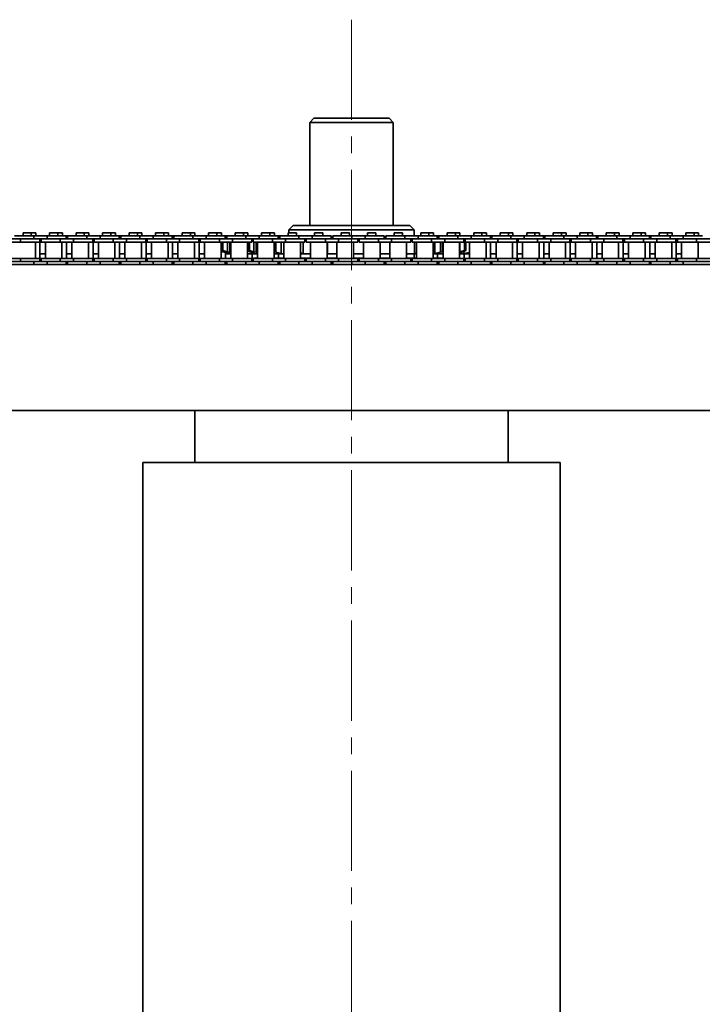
# Model space of a CAD drawing. Header units: millimetres. Extents: x -14862 to 14862, y -10512 to 10512.
# Tile 19 of 199: x -8883 to -8556, y -531 to -59. Entities that reach past the tile are written whole.
import ezdxf

# ---------------------------------------------------------------- set-up
doc = ezdxf.new("R2010")
doc.units = ezdxf.units.MM
doc.header["$LTSCALE"] = 4
doc.linetypes.add('点画线', pattern=[18, 12, -2, 2, -2])
doc.layers.add('中心线层', color=1, linetype='点画线', lineweight=18)
doc.layers.add('几何体', color=7, linetype='Continuous', lineweight=35)

msp = doc.modelspace()

# ---------------------------------------------------------------- linework, layer by layer
at = {"layer": '中心线层'}
msp.add_line((-8723.859, -58.603), (-8723.859, -2808.181), dxfattribs=at)
at = {"layer": '几何体'}
for p, q in [((-8741.859, -105.88), (-8743.859, -107.88)), ((-8743.859, -107.88), (-8743.859, -157.273)), ((-8730.346, -107.88), (-8743.859, -107.88)), ((-8741.859, -105.88), (-8729.698, -105.88)), ((-8703.859, -107.88), (-8730.346, -107.88)), ((-8729.698, -105.88), (-8705.859, -105.88)), ((-8703.859, -107.88), (-8705.859, -105.88)), ((-8703.859, -157.273), (-8703.859, -107.88)), ((-8751.859, -157.273), (-8753.859, -159.273)), ((-8753.859, -159.273), (-8753.859, -160.791)), ((-8693.859, -159.273), (-8753.859, -159.273)), ((-8751.859, -157.273), (-8695.86, -157.273)), ((-8693.859, -159.273), (-8695.86, -157.273)), ((-8693.859, -162.167), (-8693.859, -159.273)), ((-8882.42, -163.667), (-8888.77, -163.667)), ((-8882.42, -165.167), (-8888.77, -165.167)), ((-8876.07, -162.167), (-8885.245, -162.167)), ((-8882.42, -163.667), (-8882.42, -165.167)), ((-8876.07, -163.667), (-8882.42, -163.667)), ((-8876.07, -163.667), (-8882.42, -163.667)), ((-8873.245, -165.167), (-8882.42, -165.167)), ((-8881.225, -160.791), (-8881.225, -162.167)), ((-8879.245, -160.791), (-8881.225, -160.791)), ((-8877.265, -160.791), (-8879.245, -160.791)), ((-8877.265, -162.167), (-8877.265, -160.791)), ((-8875.092, -160.791), (-8877.265, -160.791)), ((-8876.07, -162.167), (-8876.07, -163.667)), ((-8869.72, -162.167), (-8876.07, -162.167)), ((-8869.72, -163.667), (-8876.07, -163.667)), ((-8875.27, -173.017), (-8875.27, -165.167)), ((-8875.092, -162.167), (-8875.092, -160.791)), ((-8873.245, -165.167), (-8873.245, -163.667)), ((-8872.545, -165.167), (-8873.245, -165.167)), ((-8873.098, -173.017), (-8873.098, -165.167)), ((-8872.545, -163.667), (-8872.545, -165.167)), ((-8863.37, -165.167), (-8872.545, -165.167)), ((-8870.52, -165.167), (-8870.52, -173.017)), ((-8869.72, -162.167), (-8869.72, -163.667)), ((-8860.545, -162.167), (-8869.72, -162.167)), ((-8863.37, -163.667), (-8869.72, -163.667)), ((-8863.37, -163.667), (-8869.72, -163.667)), ((-8868.525, -160.791), (-8868.525, -162.167)), ((-8866.545, -160.791), (-8868.525, -160.791)), ((-8864.565, -160.791), (-8866.545, -160.791)), ((-8864.565, -162.167), (-8864.565, -160.791)), ((-8862.393, -160.791), (-8864.565, -160.791)), ((-8863.37, -163.667), (-8863.37, -165.167)), ((-8857.02, -163.667), (-8863.37, -163.667)), ((-8857.02, -165.167), (-8863.37, -165.167)), ((-8862.57, -173.017), (-8862.57, -165.167)), ((-8862.393, -162.167), (-8862.393, -160.791)), ((-8860.545, -163.667), (-8860.545, -162.167)), ((-8859.845, -162.167), (-8860.545, -162.167)), ((-8860.398, -173.017), (-8860.398, -165.167)), ((-8859.845, -162.167), (-8859.845, -163.667)), ((-8850.67, -162.167), (-8859.845, -162.167)), ((-8857.82, -165.167), (-8857.82, -173.017)), ((-8857.02, -163.667), (-8857.02, -165.167)), ((-8850.67, -163.667), (-8857.02, -163.667)), ((-8850.67, -163.667), (-8857.02, -163.667)), ((-8847.845, -165.167), (-8857.02, -165.167)), ((-8855.825, -160.791), (-8855.825, -162.167)), ((-8853.845, -160.791), (-8855.825, -160.791)), ((-8851.865, -160.791), (-8853.845, -160.791)), ((-8851.865, -162.167), (-8851.865, -160.791)), ((-8849.693, -160.791), (-8851.865, -160.791)), ((-8850.67, -162.167), (-8850.67, -163.667)), ((-8844.32, -162.167), (-8850.67, -162.167)), ((-8844.32, -163.667), (-8850.67, -163.667)), ((-8849.87, -173.017), (-8849.87, -165.167)), ((-8849.693, -162.167), (-8849.693, -160.791)), ((-8847.845, -165.167), (-8847.845, -163.667)), ((-8847.145, -165.167), (-8847.845, -165.167)), ((-8847.698, -173.017), (-8847.698, -165.167)), ((-8847.145, -163.667), (-8847.145, -165.167)), ((-8837.97, -165.167), (-8847.145, -165.167)), ((-8845.12, -165.167), (-8845.12, -173.017)), ((-8844.32, -162.167), (-8844.32, -163.667)), ((-8835.145, -162.167), (-8844.32, -162.167)), ((-8837.97, -163.667), (-8844.32, -163.667)), ((-8837.97, -163.667), (-8844.32, -163.667)), ((-8843.125, -160.791), (-8843.125, -162.167)), ((-8841.145, -160.791), (-8843.125, -160.791)), ((-8839.165, -160.791), (-8841.145, -160.791)), ((-8839.165, -162.167), (-8839.165, -160.791)), ((-8836.993, -160.791), (-8839.165, -160.791)), ((-8837.97, -163.667), (-8837.97, -165.167)), ((-8831.62, -163.667), (-8837.97, -163.667)), ((-8831.62, -165.167), (-8837.97, -165.167)), ((-8837.17, -173.017), (-8837.17, -165.167)), ((-8836.993, -162.167), (-8836.993, -160.791)), ((-8835.145, -163.667), (-8835.145, -162.167)), ((-8834.445, -162.167), (-8835.145, -162.167)), ((-8834.998, -173.017), (-8834.998, -165.167)), ((-8834.445, -162.167), (-8834.445, -163.667)), ((-8825.27, -162.167), (-8834.445, -162.167)), ((-8832.42, -165.167), (-8832.42, -173.017)), ((-8831.62, -163.667), (-8831.62, -165.167)), ((-8825.27, -163.667), (-8831.62, -163.667)), ((-8825.27, -163.667), (-8831.62, -163.667)), ((-8822.445, -165.167), (-8831.62, -165.167)), ((-8830.425, -160.791), (-8830.425, -162.167)), ((-8828.445, -160.791), (-8830.425, -160.791)), ((-8826.465, -160.791), (-8828.445, -160.791)), ((-8826.465, -162.167), (-8826.465, -160.791)), ((-8824.293, -160.791), (-8826.465, -160.791)), ((-8825.27, -162.167), (-8825.27, -163.667)), ((-8818.92, -162.167), (-8825.27, -162.167)), ((-8818.92, -163.667), (-8825.27, -163.667)), ((-8824.47, -173.017), (-8824.47, -165.167)), ((-8824.293, -162.167), (-8824.293, -160.791)), ((-8822.445, -165.167), (-8822.445, -163.667)), ((-8821.745, -165.167), (-8822.445, -165.167)), ((-8822.298, -173.017), (-8822.298, -165.167)), ((-8821.745, -163.667), (-8821.745, -165.167)), ((-8812.57, -165.167), (-8821.745, -165.167)), ((-8819.72, -165.167), (-8819.72, -173.017)), ((-8818.92, -162.167), (-8818.92, -163.667)), ((-8809.745, -162.167), (-8818.92, -162.167)), ((-8812.57, -163.667), (-8818.92, -163.667)), ((-8812.57, -163.667), (-8818.92, -163.667)), ((-8817.725, -160.791), (-8817.725, -162.167)), ((-8815.745, -160.791), (-8817.725, -160.791)), ((-8813.765, -160.791), (-8815.745, -160.791)), ((-8813.765, -162.167), (-8813.765, -160.791)), ((-8811.593, -160.791), (-8813.765, -160.791)), ((-8812.57, -163.667), (-8812.57, -165.167)), ((-8806.22, -163.667), (-8812.57, -163.667)), ((-8806.22, -165.167), (-8812.57, -165.167)), ((-8811.77, -173.017), (-8811.77, -165.167)), ((-8811.593, -162.167), (-8811.593, -160.791)), ((-8809.745, -163.667), (-8809.745, -162.167)), ((-8809.045, -162.167), (-8809.745, -162.167)), ((-8809.598, -173.017), (-8809.598, -165.167)), ((-8809.045, -162.167), (-8809.045, -163.667)), ((-8799.87, -162.167), (-8809.045, -162.167)), ((-8807.02, -165.167), (-8807.02, -173.017)), ((-8806.22, -163.667), (-8806.22, -165.167)), ((-8799.87, -163.667), (-8806.22, -163.667)), ((-8799.87, -163.667), (-8806.22, -163.667)), ((-8797.045, -165.167), (-8806.22, -165.167)), ((-8805.025, -160.791), (-8805.025, -162.167)), ((-8803.045, -160.791), (-8805.025, -160.791)), ((-8801.065, -160.791), (-8803.045, -160.791)), ((-8801.065, -162.167), (-8801.065, -160.791)), ((-8798.893, -160.791), (-8801.065, -160.791)), ((-8799.87, -162.167), (-8799.87, -163.667)), ((-8793.52, -162.167), (-8799.87, -162.167)), ((-8793.52, -163.667), (-8799.87, -163.667)), ((-8799.07, -173.017), (-8799.07, -165.167)), ((-8798.893, -162.167), (-8798.893, -160.791)), ((-8797.045, -165.167), (-8797.045, -163.667)), ((-8796.345, -165.167), (-8797.045, -165.167)), ((-8796.898, -173.017), (-8796.898, -165.167)), ((-8796.345, -163.667), (-8796.345, -165.167)), ((-8787.17, -165.167), (-8796.345, -165.167)), ((-8794.32, -165.167), (-8794.32, -173.017)), ((-8793.52, -162.167), (-8793.52, -163.667)), ((-8784.345, -162.167), (-8793.52, -162.167)), ((-8787.17, -163.667), (-8793.52, -163.667)), ((-8787.17, -163.667), (-8793.52, -163.667)), ((-8792.325, -160.791), (-8792.325, -162.167)), ((-8790.345, -160.791), (-8792.325, -160.791)), ((-8788.365, -160.791), (-8790.345, -160.791)), ((-8788.365, -162.167), (-8788.365, -160.791)), ((-8786.193, -160.791), (-8788.365, -160.791)), ((-8787.17, -163.667), (-8787.17, -165.167)), ((-8780.82, -163.667), (-8787.17, -163.667)), ((-8780.82, -165.167), (-8787.17, -165.167)), ((-8786.37, -173.017), (-8786.37, -165.167)), ((-8786.193, -162.167), (-8786.193, -160.791)), ((-8785.77, -165.167), (-8785.77, -165.248)), ((-8785.092, -165.167), (-8785.476, -165.254)), ((-8784.345, -163.667), (-8784.345, -162.167)), ((-8783.645, -162.167), (-8784.345, -162.167)), ((-8783.645, -162.167), (-8783.645, -163.667)), ((-8774.47, -162.167), (-8783.645, -162.167)), ((-8783.225, -165.167), (-8783.225, -169.805)), ((-8782.141, -165.167), (-8782.141, -170.068)), ((-8781.62, -165.167), (-8781.62, -173.017)), ((-8780.82, -163.667), (-8780.82, -165.167)), ((-8774.47, -163.667), (-8780.82, -163.667)), ((-8774.47, -163.667), (-8780.82, -163.667)), ((-8771.645, -165.167), (-8780.82, -165.167)), ((-8779.625, -160.791), (-8779.625, -162.167)), ((-8777.645, -160.791), (-8779.625, -160.791)), ((-8775.665, -160.791), (-8777.645, -160.791)), ((-8775.665, -162.167), (-8775.665, -160.791)), ((-8773.493, -160.791), (-8775.665, -160.791)), ((-8774.47, -162.167), (-8774.47, -163.667)), ((-8768.12, -162.167), (-8774.47, -162.167)), ((-8768.12, -163.667), (-8774.47, -163.667)), ((-8773.67, -173.017), (-8773.67, -165.167)), ((-8773.493, -162.167), (-8773.493, -160.791)), ((-8772.403, -165.167), (-8772.778, -165.254)), ((-8771.645, -165.167), (-8771.645, -163.667)), ((-8771.645, -164.358), (-8770.945, -164.012)), ((-8770.945, -164.828), (-8771.645, -164.991)), ((-8770.945, -163.667), (-8770.945, -165.167)), ((-8761.77, -165.167), (-8770.945, -165.167)), ((-8770.575, -165.167), (-8770.575, -169.805)), ((-8769.607, -165.167), (-8769.607, -170.068)), ((-8768.92, -165.167), (-8768.92, -173.017)), ((-8768.12, -162.167), (-8768.12, -163.667)), ((-8758.945, -162.167), (-8768.12, -162.167)), ((-8761.77, -163.667), (-8768.12, -163.667)), ((-8761.77, -163.667), (-8768.12, -163.667)), ((-8766.925, -160.791), (-8766.925, -162.167)), ((-8764.945, -160.791), (-8766.925, -160.791)), ((-8762.965, -160.791), (-8764.945, -160.791)), ((-8762.965, -162.167), (-8762.965, -160.791)), ((-8760.793, -160.791), (-8762.965, -160.791)), ((-8761.77, -163.667), (-8761.77, -165.167)), ((-8755.42, -163.667), (-8761.77, -163.667)), ((-8755.42, -165.167), (-8761.77, -165.167)), ((-8760.97, -173.017), (-8760.97, -165.167)), ((-8760.793, -162.167), (-8760.793, -160.791)), ((-8760.179, -165.167), (-8760.179, -170.068)), ((-8758.945, -163.667), (-8758.945, -162.167)), ((-8758.245, -162.167), (-8758.945, -162.167)), ((-8758.245, -162.167), (-8758.245, -163.667)), ((-8749.07, -162.167), (-8758.245, -162.167)), ((-8757.635, -165.167), (-8757.635, -170.726)), ((-8756.22, -165.167), (-8756.22, -173.017)), ((-8755.42, -163.667), (-8755.42, -165.167)), ((-8749.07, -163.667), (-8755.42, -163.667)), ((-8749.07, -163.667), (-8755.42, -163.667)), ((-8746.245, -165.167), (-8755.42, -165.167)), ((-8754.225, -160.791), (-8754.225, -162.167)), ((-8752.245, -160.791), (-8754.225, -160.791)), ((-8750.265, -160.791), (-8752.245, -160.791)), ((-8750.265, -162.167), (-8750.265, -160.791)), ((-8749.07, -162.167), (-8749.07, -163.667)), ((-8742.72, -162.167), (-8749.07, -162.167)), ((-8742.72, -163.667), (-8749.07, -163.667)), ((-8748.27, -173.017), (-8748.27, -165.167)), ((-8746.967, -165.167), (-8746.967, -170.726)), ((-8746.245, -165.167), (-8746.245, -163.667)), ((-8745.545, -163.667), (-8745.545, -165.167)), ((-8736.37, -165.167), (-8745.545, -165.167)), ((-8743.52, -165.167), (-8743.52, -173.017)), ((-8742.72, -162.167), (-8742.72, -163.667)), ((-8733.545, -162.167), (-8742.72, -162.167)), ((-8736.37, -163.667), (-8742.72, -163.667)), ((-8736.37, -163.667), (-8742.72, -163.667)), ((-8741.525, -160.791), (-8741.525, -162.167)), ((-8739.545, -160.791), (-8741.525, -160.791)), ((-8737.565, -160.791), (-8739.545, -160.791)), ((-8737.565, -162.167), (-8737.565, -160.791)), ((-8736.37, -163.667), (-8736.37, -165.167)), ((-8730.02, -163.667), (-8736.37, -163.667)), ((-8730.02, -165.167), (-8736.37, -165.167)), ((-8735.57, -173.017), (-8735.57, -165.167)), ((-8735.29, -165.167), (-8735.29, -170.726)), ((-8733.545, -163.667), (-8733.545, -162.167)), ((-8732.845, -162.167), (-8732.845, -163.667)), ((-8723.67, -162.167), (-8732.845, -162.167)), ((-8730.82, -165.167), (-8730.82, -173.017)), ((-8730.02, -163.667), (-8730.02, -165.167)), ((-8723.67, -163.667), (-8730.02, -163.667)), ((-8723.67, -163.667), (-8730.02, -163.667)), ((-8720.845, -165.167), (-8730.02, -165.167)), ((-8728.825, -160.791), (-8728.825, -162.167)), ((-8726.845, -160.791), (-8728.825, -160.791)), ((-8724.865, -160.791), (-8726.845, -160.791)), ((-8724.865, -162.167), (-8724.865, -160.791)), ((-8723.67, -162.167), (-8723.67, -163.667)), ((-8717.32, -162.167), (-8723.67, -162.167)), ((-8717.32, -163.667), (-8723.67, -163.667)), ((-8722.87, -173.017), (-8722.87, -165.167)), ((-8720.845, -165.167), (-8720.845, -163.667)), ((-8720.145, -163.667), (-8720.145, -165.167)), ((-8710.97, -165.167), (-8720.145, -165.167)), ((-8718.12, -165.167), (-8718.12, -173.017)), ((-8717.32, -162.167), (-8717.32, -163.667)), ((-8708.145, -162.167), (-8717.32, -162.167)), ((-8710.97, -163.667), (-8717.32, -163.667)), ((-8710.97, -163.667), (-8717.32, -163.667)), ((-8716.125, -160.791), (-8716.125, -162.167)), ((-8714.145, -160.791), (-8716.125, -160.791)), ((-8712.165, -160.791), (-8714.145, -160.791)), ((-8712.165, -162.167), (-8712.165, -160.791)), ((-8710.97, -163.667), (-8710.97, -165.167)), ((-8704.62, -163.667), (-8710.97, -163.667)), ((-8704.62, -165.167), (-8710.97, -165.167)), ((-8710.17, -173.017), (-8710.17, -165.167)), ((-8708.145, -163.667), (-8708.145, -162.167)), ((-8707.445, -162.167), (-8707.445, -163.667)), ((-8698.27, -162.167), (-8707.445, -162.167)), ((-8705.42, -165.167), (-8705.42, -173.017)), ((-8704.62, -163.667), (-8704.62, -165.167)), ((-8698.27, -163.667), (-8704.62, -163.667)), ((-8698.27, -163.667), (-8704.62, -163.667)), ((-8695.445, -165.167), (-8704.62, -165.167)), ((-8703.425, -160.791), (-8703.425, -162.167)), ((-8701.445, -160.791), (-8703.425, -160.791)), ((-8699.465, -160.791), (-8701.445, -160.791)), ((-8699.465, -162.167), (-8699.465, -160.791)), ((-8698.27, -162.167), (-8698.27, -163.667)), ((-8691.92, -162.167), (-8698.27, -162.167)), ((-8691.92, -163.667), (-8698.27, -163.667)), ((-8697.47, -173.017), (-8697.47, -165.167)), ((-8695.445, -165.167), (-8695.445, -163.667)), ((-8694.745, -163.667), (-8694.745, -165.167)), ((-8685.57, -165.167), (-8694.745, -165.167)), ((-8693.712, -165.167), (-8693.712, -170.726)), ((-8692.72, -165.167), (-8692.72, -173.017)), ((-8691.92, -162.167), (-8691.92, -163.667)), ((-8682.745, -162.167), (-8691.92, -162.167)), ((-8685.57, -163.667), (-8691.92, -163.667)), ((-8685.57, -163.667), (-8691.92, -163.667)), ((-8690.725, -160.791), (-8690.725, -162.167)), ((-8688.745, -160.791), (-8690.725, -160.791)), ((-8686.765, -160.791), (-8688.745, -160.791)), ((-8686.765, -162.167), (-8686.765, -160.791)), ((-8684.593, -160.791), (-8686.765, -160.791)), ((-8685.57, -163.667), (-8685.57, -165.167)), ((-8679.22, -163.667), (-8685.57, -163.667)), ((-8679.22, -165.167), (-8685.57, -165.167)), ((-8684.77, -173.017), (-8684.77, -165.167)), ((-8684.593, -162.167), (-8684.593, -160.791)), ((-8683.948, -165.167), (-8683.948, -170.726)), ((-8682.745, -163.667), (-8682.745, -162.167)), ((-8682.045, -162.167), (-8682.745, -162.167)), ((-8682.045, -162.167), (-8682.045, -163.667)), ((-8672.87, -162.167), (-8682.045, -162.167)), ((-8681.238, -165.167), (-8681.238, -170.068)), ((-8680.309, -165.167), (-8680.309, -169.805)), ((-8680.02, -165.167), (-8680.02, -173.017)), ((-8679.22, -163.667), (-8679.22, -165.167)), ((-8672.87, -163.667), (-8679.22, -163.667)), ((-8672.87, -163.667), (-8679.22, -163.667)), ((-8670.045, -165.167), (-8679.22, -165.167)), ((-8678.025, -160.791), (-8678.025, -162.167)), ((-8676.045, -160.791), (-8678.025, -160.791)), ((-8674.065, -160.791), (-8676.045, -160.791)), ((-8674.065, -162.167), (-8674.065, -160.791)), ((-8671.893, -160.791), (-8674.065, -160.791)), ((-8672.87, -162.167), (-8672.87, -163.667)), ((-8666.52, -162.167), (-8672.87, -162.167)), ((-8666.52, -163.667), (-8672.87, -163.667)), ((-8672.07, -173.017), (-8672.07, -165.167)), ((-8672.034, -165.167), (-8672.034, -169.805)), ((-8671.893, -162.167), (-8671.893, -160.791)), ((-8670.045, -165.167), (-8670.045, -163.667)), ((-8669.345, -163.971), (-8670.006, -163.821)), ((-8670.006, -163.821), (-8670.006, -164.905)), ((-8670.006, -164.905), (-8669.163, -165.254)), ((-8669.345, -163.667), (-8669.345, -165.167)), ((-8660.17, -165.167), (-8669.345, -165.167)), ((-8667.32, -165.167), (-8667.32, -173.017)), ((-8666.52, -162.167), (-8666.52, -163.667)), ((-8657.345, -162.167), (-8666.52, -162.167)), ((-8660.17, -163.667), (-8666.52, -163.667)), ((-8660.17, -163.667), (-8666.52, -163.667)), ((-8665.325, -160.791), (-8665.325, -162.167)), ((-8663.345, -160.791), (-8665.325, -160.791)), ((-8661.365, -160.791), (-8663.345, -160.791)), ((-8661.365, -162.167), (-8661.365, -160.791)), ((-8659.193, -160.791), (-8661.365, -160.791)), ((-8660.17, -163.667), (-8660.17, -165.167)), ((-8653.82, -163.667), (-8660.17, -163.667)), ((-8653.82, -165.167), (-8660.17, -165.167)), ((-8659.37, -173.017), (-8659.37, -165.167)), ((-8659.193, -162.167), (-8659.193, -160.791)), ((-8657.345, -163.667), (-8657.345, -162.167)), ((-8656.645, -162.167), (-8657.345, -162.167)), ((-8657.198, -173.017), (-8657.198, -165.167)), ((-8656.645, -162.167), (-8656.645, -163.667)), ((-8647.47, -162.167), (-8656.645, -162.167)), ((-8654.62, -165.167), (-8654.62, -173.017)), ((-8653.82, -163.667), (-8653.82, -165.167)), ((-8647.47, -163.667), (-8653.82, -163.667)), ((-8647.47, -163.667), (-8653.82, -163.667)), ((-8644.645, -165.167), (-8653.82, -165.167)), ((-8652.625, -160.791), (-8652.625, -162.167)), ((-8650.645, -160.791), (-8652.625, -160.791)), ((-8648.665, -160.791), (-8650.645, -160.791)), ((-8648.665, -162.167), (-8648.665, -160.791)), ((-8646.493, -160.791), (-8648.665, -160.791)), ((-8647.47, -162.167), (-8647.47, -163.667)), ((-8641.12, -162.167), (-8647.47, -162.167)), ((-8641.12, -163.667), (-8647.47, -163.667)), ((-8646.67, -173.017), (-8646.67, -165.167)), ((-8646.493, -162.167), (-8646.493, -160.791)), ((-8644.645, -165.167), (-8644.645, -163.667)), ((-8643.945, -165.167), (-8644.645, -165.167)), ((-8644.498, -173.017), (-8644.498, -165.167)), ((-8643.945, -163.667), (-8643.945, -165.167)), ((-8634.77, -165.167), (-8643.945, -165.167)), ((-8641.92, -165.167), (-8641.92, -173.017)), ((-8641.12, -162.167), (-8641.12, -163.667)), ((-8631.945, -162.167), (-8641.12, -162.167)), ((-8634.77, -163.667), (-8641.12, -163.667)), ((-8634.77, -163.667), (-8641.12, -163.667)), ((-8639.925, -160.791), (-8639.925, -162.167)), ((-8637.945, -160.791), (-8639.925, -160.791)), ((-8635.965, -160.791), (-8637.945, -160.791)), ((-8635.965, -162.167), (-8635.965, -160.791)), ((-8633.793, -160.791), (-8635.965, -160.791)), ((-8634.77, -163.667), (-8634.77, -165.167)), ((-8628.42, -163.667), (-8634.77, -163.667)), ((-8628.42, -165.167), (-8634.77, -165.167)), ((-8633.97, -173.017), (-8633.97, -165.167)), ((-8633.793, -162.167), (-8633.793, -160.791)), ((-8631.945, -163.667), (-8631.945, -162.167)), ((-8631.245, -162.167), (-8631.945, -162.167)), ((-8631.798, -173.017), (-8631.798, -165.167)), ((-8631.245, -162.167), (-8631.245, -163.667)), ((-8622.07, -162.167), (-8631.245, -162.167)), ((-8629.22, -165.167), (-8629.22, -173.017)), ((-8628.42, -163.667), (-8628.42, -165.167)), ((-8622.07, -163.667), (-8628.42, -163.667)), ((-8622.07, -163.667), (-8628.42, -163.667)), ((-8619.245, -165.167), (-8628.42, -165.167)), ((-8627.225, -160.791), (-8627.225, -162.167)), ((-8625.245, -160.791), (-8627.225, -160.791)), ((-8623.265, -160.791), (-8625.245, -160.791)), ((-8623.265, -162.167), (-8623.265, -160.791)), ((-8621.093, -160.791), (-8623.265, -160.791)), ((-8622.07, -162.167), (-8622.07, -163.667)), ((-8615.72, -162.167), (-8622.07, -162.167)), ((-8615.72, -163.667), (-8622.07, -163.667)), ((-8621.27, -173.017), (-8621.27, -165.167)), ((-8621.093, -162.167), (-8621.093, -160.791)), ((-8619.245, -165.167), (-8619.245, -163.667)), ((-8618.545, -165.167), (-8619.245, -165.167)), ((-8619.098, -173.017), (-8619.098, -165.167)), ((-8618.545, -163.667), (-8618.545, -165.167)), ((-8609.37, -165.167), (-8618.545, -165.167)), ((-8616.52, -165.167), (-8616.52, -173.017)), ((-8615.72, -162.167), (-8615.72, -163.667)), ((-8606.545, -162.167), (-8615.72, -162.167)), ((-8609.37, -163.667), (-8615.72, -163.667)), ((-8609.37, -163.667), (-8615.72, -163.667)), ((-8614.525, -160.791), (-8614.525, -162.167)), ((-8612.545, -160.791), (-8614.525, -160.791)), ((-8610.565, -160.791), (-8612.545, -160.791)), ((-8610.565, -162.167), (-8610.565, -160.791)), ((-8608.393, -160.791), (-8610.565, -160.791)), ((-8609.37, -163.667), (-8609.37, -165.167)), ((-8603.02, -163.667), (-8609.37, -163.667)), ((-8603.02, -165.167), (-8609.37, -165.167)), ((-8608.57, -173.017), (-8608.57, -165.167)), ((-8608.393, -162.167), (-8608.393, -160.791)), ((-8606.545, -163.667), (-8606.545, -162.167)), ((-8605.845, -162.167), (-8606.545, -162.167)), ((-8606.397, -173.017), (-8606.397, -165.167)), ((-8605.845, -162.167), (-8605.845, -163.667)), ((-8596.67, -162.167), (-8605.845, -162.167)), ((-8603.82, -165.167), (-8603.82, -173.017)), ((-8603.02, -163.667), (-8603.02, -165.167)), ((-8596.67, -163.667), (-8603.02, -163.667)), ((-8596.67, -163.667), (-8603.02, -163.667)), ((-8593.845, -165.167), (-8603.02, -165.167)), ((-8601.825, -160.791), (-8601.825, -162.167)), ((-8599.845, -160.791), (-8601.825, -160.791)), ((-8597.865, -160.791), (-8599.845, -160.791)), ((-8597.865, -162.167), (-8597.865, -160.791)), ((-8595.692, -160.791), (-8597.865, -160.791)), ((-8596.67, -162.167), (-8596.67, -163.667)), ((-8590.32, -162.167), (-8596.67, -162.167)), ((-8590.32, -163.667), (-8596.67, -163.667)), ((-8595.87, -173.017), (-8595.87, -165.167)), ((-8595.692, -162.167), (-8595.692, -160.791)), ((-8593.845, -165.167), (-8593.845, -163.667)), ((-8593.145, -165.167), (-8593.845, -165.167)), ((-8593.697, -173.017), (-8593.697, -165.167)), ((-8593.145, -163.667), (-8593.145, -165.167)), ((-8583.97, -165.167), (-8593.145, -165.167)), ((-8591.12, -165.167), (-8591.12, -173.017)), ((-8590.32, -162.167), (-8590.32, -163.667)), ((-8581.145, -162.167), (-8590.32, -162.167)), ((-8583.97, -163.667), (-8590.32, -163.667)), ((-8583.97, -163.667), (-8590.32, -163.667)), ((-8589.125, -160.791), (-8589.125, -162.167)), ((-8587.145, -160.791), (-8589.125, -160.791)), ((-8585.165, -160.791), (-8587.145, -160.791)), ((-8585.165, -162.167), (-8585.165, -160.791)), ((-8582.992, -160.791), (-8585.165, -160.791)), ((-8583.97, -163.667), (-8583.97, -165.167)), ((-8577.62, -163.667), (-8583.97, -163.667)), ((-8577.62, -165.167), (-8583.97, -165.167)), ((-8583.17, -173.017), (-8583.17, -165.167)), ((-8582.992, -162.167), (-8582.992, -160.791)), ((-8581.145, -163.667), (-8581.145, -162.167)), ((-8580.445, -162.167), (-8581.145, -162.167)), ((-8580.998, -173.017), (-8580.998, -165.167)), ((-8580.445, -162.167), (-8580.445, -163.667)), ((-8571.27, -162.167), (-8580.445, -162.167)), ((-8578.42, -165.167), (-8578.42, -173.017)), ((-8577.62, -163.667), (-8577.62, -165.167)), ((-8571.27, -163.667), (-8577.62, -163.667)), ((-8571.27, -163.667), (-8577.62, -163.667)), ((-8568.445, -165.167), (-8577.62, -165.167)), ((-8576.425, -160.791), (-8576.425, -162.167)), ((-8574.445, -160.791), (-8576.425, -160.791)), ((-8572.465, -160.791), (-8574.445, -160.791)), ((-8572.465, -162.167), (-8572.465, -160.791)), ((-8570.292, -160.791), (-8572.465, -160.791)), ((-8571.27, -162.167), (-8571.27, -163.667)), ((-8564.92, -162.167), (-8571.27, -162.167)), ((-8564.92, -163.667), (-8571.27, -163.667)), ((-8570.47, -173.017), (-8570.47, -165.167)), ((-8570.292, -162.167), (-8570.292, -160.791)), ((-8568.445, -165.167), (-8568.445, -163.667)), ((-8567.745, -165.167), (-8568.445, -165.167)), ((-8568.298, -173.017), (-8568.298, -165.167)), ((-8567.745, -163.667), (-8567.745, -165.167)), ((-8558.57, -165.167), (-8567.745, -165.167)), ((-8565.72, -165.167), (-8565.72, -173.017)), ((-8564.92, -162.167), (-8564.92, -163.667)), ((-8555.745, -162.167), (-8564.92, -162.167)), ((-8558.57, -163.667), (-8564.92, -163.667)), ((-8558.57, -163.667), (-8564.92, -163.667)), ((-8563.725, -160.791), (-8563.725, -162.167)), ((-8561.744, -160.791), (-8563.725, -160.791)), ((-8559.765, -160.791), (-8561.744, -160.791)), ((-8559.765, -162.167), (-8559.765, -160.791)), ((-8557.593, -160.791), (-8559.765, -160.791)), ((-8558.57, -163.667), (-8558.57, -165.167)), ((-8552.22, -163.667), (-8558.57, -163.667)), ((-8552.22, -165.167), (-8558.57, -165.167)), ((-8557.77, -173.017), (-8557.77, -165.167)), ((-8557.593, -162.167), (-8557.593, -160.791)), ((-8786.37, -169.661), (-8785.77, -169.805)), ((-8785.978, -169.805), (-8786.37, -169.705)), ((-8784.939, -170.068), (-8785.978, -169.805)), ((-8785.789, -165.254), (-8785.61, -165.201)), ((-8785.789, -165.254), (-8785.476, -165.254)), ((-8785.789, -169.293), (-8785.789, -165.254)), ((-8785.789, -169.293), (-8785.476, -169.293)), ((-8784.065, -169.805), (-8785.789, -169.293)), ((-8785.77, -169.299), (-8785.77, -169.805)), ((-8785.77, -169.805), (-8784.698, -170.068)), ((-8785.476, -165.254), (-8785.476, -169.293)), ((-8785.476, -169.293), (-8783.225, -169.805)), ((-8784.698, -169.617), (-8784.698, -170.068)), ((-8783.114, -170.068), (-8784.065, -169.805)), ((-8783.225, -169.805), (-8782.141, -170.068)), ((-8773.514, -165.254), (-8772.778, -165.254)), ((-8773.514, -169.293), (-8773.514, -165.254)), ((-8772.545, -169.805), (-8773.514, -169.293)), ((-8773.514, -169.293), (-8772.778, -169.293)), ((-8772.778, -165.254), (-8772.778, -169.293)), ((-8772.778, -169.293), (-8770.575, -169.805)), ((-8771.889, -170.068), (-8772.545, -169.805)), ((-8770.575, -169.805), (-8769.607, -170.068)), ((-8760.97, -169.822), (-8760.179, -170.068)), ((-8681.238, -170.068), (-8680.309, -169.805)), ((-8680.309, -169.805), (-8680.02, -169.736)), ((-8672.07, -169.814), (-8672.034, -169.805)), ((-8672.034, -169.805), (-8669.772, -169.293)), ((-8670.401, -169.805), (-8671.168, -170.068)), ((-8669.163, -169.293), (-8670.401, -169.805)), ((-8669.772, -165.254), (-8670.06, -165.189)), ((-8670.006, -169.642), (-8670.006, -170.726)), ((-8669.772, -165.254), (-8669.163, -165.254)), ((-8669.772, -169.293), (-8669.772, -165.254)), ((-8669.772, -169.293), (-8669.163, -169.293)), ((-8669.163, -165.254), (-8669.163, -169.293)), ((-8882.42, -173.017), (-8888.77, -173.017)), ((-8882.42, -174.517), (-8888.77, -174.517)), ((-8882.42, -174.517), (-8882.42, -173.017)), ((-8873.245, -173.017), (-8882.42, -173.017)), ((-8876.07, -174.517), (-8882.42, -174.517)), ((-8876.07, -174.517), (-8882.42, -174.517)), ((-8869.72, -174.517), (-8876.07, -174.517)), ((-8876.07, -175.88), (-8876.07, -174.517)), ((-8873.245, -174.517), (-8873.245, -173.017)), ((-8872.545, -173.017), (-8873.245, -173.017)), ((-8873.098, -170.88), (-8870.52, -170.88)), ((-8872.545, -173.017), (-8872.545, -174.517)), ((-8863.37, -173.017), (-8872.545, -173.017)), ((-8863.37, -174.517), (-8869.72, -174.517)), ((-8863.37, -174.517), (-8869.72, -174.517)), ((-8869.72, -175.88), (-8869.72, -174.517)), ((-8863.37, -174.517), (-8863.37, -173.017)), ((-8857.02, -173.017), (-8863.37, -173.017)), ((-8857.02, -174.517), (-8863.37, -174.517)), ((-8860.545, -175.88), (-8860.545, -174.517)), ((-8860.398, -170.88), (-8857.82, -170.88)), ((-8859.845, -174.517), (-8859.845, -175.88)), ((-8857.02, -174.517), (-8857.02, -173.017)), ((-8847.845, -173.017), (-8857.02, -173.017)), ((-8850.67, -174.517), (-8857.02, -174.517)), ((-8850.67, -174.517), (-8857.02, -174.517)), ((-8844.32, -174.517), (-8850.67, -174.517)), ((-8850.67, -175.88), (-8850.67, -174.517)), ((-8847.845, -174.517), (-8847.845, -173.017)), ((-8847.145, -173.017), (-8847.845, -173.017)), ((-8847.698, -170.88), (-8845.12, -170.88)), ((-8847.145, -173.017), (-8847.145, -174.517)), ((-8837.97, -173.017), (-8847.145, -173.017)), ((-8837.97, -174.517), (-8844.32, -174.517)), ((-8837.97, -174.517), (-8844.32, -174.517)), ((-8844.32, -175.88), (-8844.32, -174.517)), ((-8837.97, -174.517), (-8837.97, -173.017)), ((-8831.62, -173.017), (-8837.97, -173.017)), ((-8831.62, -174.517), (-8837.97, -174.517)), ((-8835.145, -175.88), (-8835.145, -174.517)), ((-8834.998, -170.88), (-8832.42, -170.88)), ((-8834.445, -174.517), (-8834.445, -175.88)), ((-8831.62, -174.517), (-8831.62, -173.017)), ((-8822.445, -173.017), (-8831.62, -173.017)), ((-8825.27, -174.517), (-8831.62, -174.517)), ((-8825.27, -174.517), (-8831.62, -174.517)), ((-8818.92, -174.517), (-8825.27, -174.517)), ((-8825.27, -175.88), (-8825.27, -174.517)), ((-8822.445, -174.517), (-8822.445, -173.017)), ((-8821.745, -173.017), (-8822.445, -173.017)), ((-8822.298, -170.88), (-8819.72, -170.88)), ((-8821.745, -173.017), (-8821.745, -174.517)), ((-8812.57, -173.017), (-8821.745, -173.017)), ((-8812.57, -174.517), (-8818.92, -174.517)), ((-8812.57, -174.517), (-8818.92, -174.517)), ((-8818.92, -175.88), (-8818.92, -174.517)), ((-8812.57, -174.517), (-8812.57, -173.017)), ((-8806.22, -173.017), (-8812.57, -173.017)), ((-8806.22, -174.517), (-8812.57, -174.517)), ((-8809.745, -175.88), (-8809.745, -174.517)), ((-8809.598, -170.88), (-8807.02, -170.88)), ((-8809.045, -174.517), (-8809.045, -175.88)), ((-8806.22, -174.517), (-8806.22, -173.017)), ((-8797.045, -173.017), (-8806.22, -173.017)), ((-8799.87, -174.517), (-8806.22, -174.517)), ((-8799.87, -174.517), (-8806.22, -174.517)), ((-8793.52, -174.517), (-8799.87, -174.517)), ((-8799.87, -175.88), (-8799.87, -174.517)), ((-8797.045, -174.517), (-8797.045, -173.017)), ((-8796.345, -173.017), (-8797.045, -173.017)), ((-8796.898, -170.88), (-8794.32, -170.88)), ((-8796.345, -173.017), (-8796.345, -174.517)), ((-8787.17, -173.017), (-8796.345, -173.017)), ((-8787.17, -174.517), (-8793.52, -174.517)), ((-8787.17, -174.517), (-8793.52, -174.517)), ((-8793.52, -175.88), (-8793.52, -174.517)), ((-8787.17, -174.517), (-8787.17, -173.017)), ((-8780.82, -173.017), (-8787.17, -173.017)), ((-8780.82, -174.517), (-8787.17, -174.517)), ((-8782.344, -170.726), (-8784.939, -170.068)), ((-8784.698, -170.068), (-8781.95, -170.726)), ((-8784.345, -175.88), (-8784.345, -174.517)), ((-8784.198, -173.017), (-8784.198, -170.256)), ((-8784.198, -170.88), (-8782.048, -170.88)), ((-8783.645, -174.517), (-8783.645, -175.88)), ((-8781.713, -170.475), (-8783.114, -170.068)), ((-8781.733, -170.88), (-8782.344, -170.726)), ((-8782.141, -170.068), (-8781.62, -170.187)), ((-8781.95, -170.406), (-8781.95, -170.726)), ((-8781.733, -170.88), (-8781.62, -170.88)), ((-8780.82, -174.517), (-8780.82, -173.017)), ((-8771.645, -173.017), (-8780.82, -173.017)), ((-8774.47, -174.517), (-8780.82, -174.517)), ((-8774.47, -174.517), (-8780.82, -174.517)), ((-8768.12, -174.517), (-8774.47, -174.517)), ((-8774.47, -175.88), (-8774.47, -174.517)), ((-8773.67, -170.817), (-8773.345, -170.88)), ((-8773.67, -170.88), (-8773.345, -170.88)), ((-8773.345, -170.88), (-8770.374, -170.88)), ((-8770.56, -170.726), (-8771.889, -170.068)), ((-8770.86, -172.88), (-8771.645, -173.666)), ((-8771.645, -174.517), (-8771.645, -173.017)), ((-8770.945, -173.017), (-8771.645, -173.017)), ((-8771.498, -173.017), (-8771.498, -170.88)), ((-8770.945, -173.017), (-8770.945, -174.517)), ((-8761.77, -173.017), (-8770.945, -173.017)), ((-8770.86, -172.88), (-8768.92, -172.88)), ((-8770.374, -170.88), (-8770.56, -170.726)), ((-8770.374, -170.88), (-8768.92, -170.88)), ((-8769.607, -170.068), (-8768.92, -170.23)), ((-8761.77, -174.517), (-8768.12, -174.517)), ((-8761.77, -174.517), (-8768.12, -174.517)), ((-8768.12, -175.88), (-8768.12, -174.517)), ((-8761.77, -174.517), (-8761.77, -173.017)), ((-8755.42, -173.017), (-8761.77, -173.017)), ((-8755.42, -174.517), (-8761.77, -174.517)), ((-8760.97, -170.88), (-8756.859, -170.88)), ((-8760.97, -172.88), (-8756.22, -172.88)), ((-8760.179, -170.068), (-8757.635, -170.726)), ((-8758.945, -175.88), (-8758.945, -174.517)), ((-8758.797, -172.88), (-8758.797, -170.88)), ((-8758.245, -174.517), (-8758.245, -175.88)), ((-8756.859, -170.88), (-8756.22, -170.88)), ((-8755.42, -174.517), (-8755.42, -173.017)), ((-8746.245, -173.017), (-8755.42, -173.017)), ((-8749.07, -174.517), (-8755.42, -174.517)), ((-8749.07, -174.517), (-8755.42, -174.517)), ((-8742.72, -174.517), (-8749.07, -174.517)), ((-8749.07, -175.88), (-8749.07, -174.517)), ((-8748.27, -170.336), (-8746.967, -170.726)), ((-8748.27, -170.88), (-8746.252, -170.88)), ((-8748.27, -172.88), (-8743.52, -172.88)), ((-8746.252, -170.88), (-8743.52, -170.88)), ((-8746.245, -174.517), (-8746.245, -173.017)), ((-8745.545, -173.017), (-8745.545, -174.517)), ((-8736.37, -173.017), (-8745.545, -173.017)), ((-8736.37, -174.517), (-8742.72, -174.517)), ((-8736.37, -174.517), (-8742.72, -174.517)), ((-8742.72, -175.88), (-8742.72, -174.517)), ((-8736.37, -174.517), (-8736.37, -173.017)), ((-8730.02, -173.017), (-8736.37, -173.017)), ((-8730.02, -174.517), (-8736.37, -174.517)), ((-8735.57, -170.621), (-8735.29, -170.726)), ((-8735.57, -170.88), (-8734.666, -170.88)), ((-8735.57, -172.88), (-8730.82, -172.88)), ((-8734.666, -170.88), (-8730.82, -170.88)), ((-8733.545, -175.88), (-8733.545, -174.517)), ((-8732.845, -174.517), (-8732.845, -175.88)), ((-8730.02, -174.517), (-8730.02, -173.017)), ((-8720.845, -173.017), (-8730.02, -173.017)), ((-8723.67, -174.517), (-8730.02, -174.517)), ((-8723.67, -174.517), (-8730.02, -174.517)), ((-8717.32, -174.517), (-8723.67, -174.517)), ((-8723.67, -175.88), (-8723.67, -174.517)), ((-8722.87, -170.801), (-8722.608, -170.88)), ((-8722.87, -170.88), (-8722.608, -170.88)), ((-8722.87, -172.88), (-8718.12, -172.88)), ((-8722.608, -170.88), (-8718.12, -170.88)), ((-8720.845, -174.517), (-8720.845, -173.017)), ((-8720.145, -173.017), (-8720.145, -174.517)), ((-8710.97, -173.017), (-8720.145, -173.017)), ((-8710.97, -174.517), (-8717.32, -174.517)), ((-8710.97, -174.517), (-8717.32, -174.517)), ((-8717.32, -175.88), (-8717.32, -174.517)), ((-8710.97, -174.517), (-8710.97, -173.017)), ((-8704.62, -173.017), (-8710.97, -173.017)), ((-8704.62, -174.517), (-8710.97, -174.517)), ((-8710.17, -170.88), (-8705.479, -170.88)), ((-8710.17, -172.88), (-8705.42, -172.88)), ((-8708.145, -175.88), (-8708.145, -174.517)), ((-8707.445, -174.517), (-8707.445, -175.88)), ((-8704.62, -174.517), (-8704.62, -173.017)), ((-8695.445, -173.017), (-8704.62, -173.017)), ((-8698.27, -174.517), (-8704.62, -174.517)), ((-8698.27, -174.517), (-8704.62, -174.517)), ((-8691.92, -174.517), (-8698.27, -174.517)), ((-8698.27, -175.88), (-8698.27, -174.517)), ((-8697.47, -170.88), (-8694.471, -170.88)), ((-8697.47, -172.88), (-8692.72, -172.88)), ((-8695.445, -174.517), (-8695.445, -173.017)), ((-8694.745, -173.017), (-8694.745, -174.517)), ((-8685.57, -173.017), (-8694.745, -173.017)), ((-8694.471, -170.88), (-8693.712, -170.726)), ((-8694.471, -170.88), (-8692.72, -170.88)), ((-8693.859, -172.88), (-8693.859, -170.88)), ((-8693.712, -170.726), (-8692.72, -170.458)), ((-8685.57, -174.517), (-8691.92, -174.517)), ((-8685.57, -174.517), (-8691.92, -174.517)), ((-8691.92, -175.88), (-8691.92, -174.517)), ((-8685.57, -174.517), (-8685.57, -173.017)), ((-8679.22, -173.017), (-8685.57, -173.017)), ((-8679.22, -174.517), (-8685.57, -174.517)), ((-8684.77, -172.88), (-8680.02, -172.88)), ((-8684.747, -170.88), (-8683.948, -170.726)), ((-8684.747, -170.88), (-8680.022, -170.88)), ((-8683.948, -170.726), (-8681.238, -170.068)), ((-8682.745, -175.88), (-8682.745, -174.517)), ((-8682.598, -172.88), (-8682.598, -170.88)), ((-8682.045, -174.517), (-8682.045, -175.88)), ((-8679.22, -174.517), (-8679.22, -173.017)), ((-8670.045, -173.017), (-8679.22, -173.017)), ((-8672.87, -174.517), (-8679.22, -174.517)), ((-8672.87, -174.517), (-8679.22, -174.517)), ((-8666.52, -174.517), (-8672.87, -174.517)), ((-8672.87, -175.88), (-8672.87, -174.517)), ((-8671.168, -170.068), (-8672.07, -170.424)), ((-8672.07, -170.88), (-8670.777, -170.88)), ((-8670.777, -170.88), (-8670.006, -170.726)), ((-8670.777, -170.88), (-8668.443, -170.88)), ((-8670.045, -174.517), (-8670.045, -173.017)), ((-8669.345, -173.017), (-8670.045, -173.017)), ((-8670.006, -170.726), (-8667.32, -170.117)), ((-8669.898, -173.017), (-8669.898, -170.88)), ((-8669.345, -173.017), (-8669.345, -174.517)), ((-8660.17, -173.017), (-8669.345, -173.017)), ((-8668.443, -170.88), (-8667.32, -170.88)), ((-8667.215, -170.482), (-8668.002, -170.726)), ((-8660.17, -174.517), (-8666.52, -174.517)), ((-8660.17, -174.517), (-8666.52, -174.517)), ((-8666.52, -175.88), (-8666.52, -174.517)), ((-8660.17, -174.517), (-8660.17, -173.017)), ((-8653.82, -173.017), (-8660.17, -173.017)), ((-8653.82, -174.517), (-8660.17, -174.517)), ((-8657.345, -175.88), (-8657.345, -174.517)), ((-8657.198, -170.88), (-8654.62, -170.88)), ((-8656.645, -174.517), (-8656.645, -175.88)), ((-8653.82, -174.517), (-8653.82, -173.017)), ((-8644.645, -173.017), (-8653.82, -173.017)), ((-8647.47, -174.517), (-8653.82, -174.517)), ((-8647.47, -174.517), (-8653.82, -174.517)), ((-8641.12, -174.517), (-8647.47, -174.517)), ((-8647.47, -175.88), (-8647.47, -174.517)), ((-8644.645, -174.517), (-8644.645, -173.017)), ((-8643.945, -173.017), (-8644.645, -173.017)), ((-8644.498, -170.88), (-8641.92, -170.88)), ((-8643.945, -173.017), (-8643.945, -174.517)), ((-8634.77, -173.017), (-8643.945, -173.017)), ((-8634.77, -174.517), (-8641.12, -174.517)), ((-8634.77, -174.517), (-8641.12, -174.517)), ((-8641.12, -175.88), (-8641.12, -174.517)), ((-8634.77, -174.517), (-8634.77, -173.017)), ((-8628.42, -173.017), (-8634.77, -173.017)), ((-8628.42, -174.517), (-8634.77, -174.517)), ((-8631.945, -175.88), (-8631.945, -174.517)), ((-8631.798, -170.88), (-8629.22, -170.88)), ((-8631.245, -174.517), (-8631.245, -175.88)), ((-8628.42, -174.517), (-8628.42, -173.017)), ((-8619.245, -173.017), (-8628.42, -173.017)), ((-8622.07, -174.517), (-8628.42, -174.517)), ((-8622.07, -174.517), (-8628.42, -174.517)), ((-8615.72, -174.517), (-8622.07, -174.517)), ((-8622.07, -175.88), (-8622.07, -174.517)), ((-8619.245, -174.517), (-8619.245, -173.017)), ((-8618.545, -173.017), (-8619.245, -173.017)), ((-8619.098, -170.88), (-8616.52, -170.88)), ((-8618.545, -173.017), (-8618.545, -174.517)), ((-8609.37, -173.017), (-8618.545, -173.017)), ((-8609.37, -174.517), (-8615.72, -174.517)), ((-8609.37, -174.517), (-8615.72, -174.517)), ((-8615.72, -175.88), (-8615.72, -174.517)), ((-8609.37, -174.517), (-8609.37, -173.017)), ((-8603.02, -173.017), (-8609.37, -173.017)), ((-8603.02, -174.517), (-8609.37, -174.517)), ((-8606.545, -175.88), (-8606.545, -174.517)), ((-8606.397, -170.88), (-8603.82, -170.88)), ((-8605.845, -174.517), (-8605.845, -175.88)), ((-8603.02, -174.517), (-8603.02, -173.017)), ((-8593.845, -173.017), (-8603.02, -173.017)), ((-8596.67, -174.517), (-8603.02, -174.517)), ((-8596.67, -174.517), (-8603.02, -174.517)), ((-8590.32, -174.517), (-8596.67, -174.517)), ((-8596.67, -175.88), (-8596.67, -174.517)), ((-8593.845, -174.517), (-8593.845, -173.017)), ((-8593.145, -173.017), (-8593.845, -173.017)), ((-8593.697, -170.88), (-8591.12, -170.88)), ((-8593.145, -173.017), (-8593.145, -174.517)), ((-8583.97, -173.017), (-8593.145, -173.017)), ((-8583.97, -174.517), (-8590.32, -174.517)), ((-8583.97, -174.517), (-8590.32, -174.517)), ((-8590.32, -175.88), (-8590.32, -174.517)), ((-8583.97, -174.517), (-8583.97, -173.017)), ((-8577.62, -173.017), (-8583.97, -173.017)), ((-8577.62, -174.517), (-8583.97, -174.517)), ((-8581.145, -175.88), (-8581.145, -174.517)), ((-8580.998, -170.88), (-8578.42, -170.88)), ((-8580.445, -174.517), (-8580.445, -175.88)), ((-8577.62, -174.517), (-8577.62, -173.017)), ((-8568.445, -173.017), (-8577.62, -173.017)), ((-8571.27, -174.517), (-8577.62, -174.517)), ((-8571.27, -174.517), (-8577.62, -174.517)), ((-8564.92, -174.517), (-8571.27, -174.517)), ((-8571.27, -175.88), (-8571.27, -174.517)), ((-8568.445, -174.517), (-8568.445, -173.017)), ((-8567.745, -173.017), (-8568.445, -173.017)), ((-8568.298, -170.88), (-8565.72, -170.88)), ((-8567.745, -173.017), (-8567.745, -174.517)), ((-8558.57, -173.017), (-8567.745, -173.017)), ((-8558.57, -174.517), (-8564.92, -174.517)), ((-8558.57, -174.517), (-8564.92, -174.517)), ((-8564.92, -175.88), (-8564.92, -174.517)), ((-8558.57, -174.517), (-8558.57, -173.017)), ((-8552.22, -173.017), (-8558.57, -173.017)), ((-8552.22, -174.517), (-8558.57, -174.517)), ((-7558.86, -175.88), (-11533.859, -175.88)), ((-7558.86, -245.88), (-11533.859, -245.88)), ((-8798.859, -245.88), (-8798.859, -270.88)), ((-8648.859, -270.88), (-8648.859, -245.88)), ((-8823.859, -270.88), (-8823.859, -2670.88)), ((-8623.859, -270.88), (-8823.859, -270.88)), ((-8623.859, -2670.88), (-8623.859, -270.88))]:
    msp.add_line(p, q, dxfattribs=at)
for points, knots in [([(-8781.95, -170.726), (-8781.939, -170.728), (-8781.829, -170.754), (-8781.719, -170.779), (-8781.62, -170.801)], [0, 0, 0, 0, 0.03429343, 0.3385178, 0.3385178, 0.3385178, 0.3385178]), ([(-8757.635, -170.726), (-8757.623, -170.728), (-8757.366, -170.786), (-8757.106, -170.834), (-8756.859, -170.88)], [0, 0, 0, 0, 0.03615374, 0.79155311, 0.79155311, 0.79155311, 0.79155311]), ([(-8746.967, -170.726), (-8746.957, -170.728), (-8746.72, -170.788), (-8746.481, -170.835), (-8746.252, -170.88)], [0, 0, 0, 0, 0.03244209, 0.73181978, 0.73181978, 0.73181978, 0.73181978]), ([(-8735.29, -170.726), (-8735.281, -170.728), (-8735.076, -170.789), (-8734.866, -170.836), (-8734.666, -170.88)], [0, 0, 0, 0, 0.02784149, 0.6435909, 0.6435909, 0.6435909, 0.6435909]), ([(-8668.002, -170.726), (-8668.01, -170.728), (-8668.158, -170.777), (-8668.304, -170.83), (-8668.443, -170.88)], [0, 0, 0, 0, 0.02510708, 0.46691449, 0.46691449, 0.46691449, 0.46691449])]:
    msp.add_open_spline(points, degree=3, knots=knots, dxfattribs=at)

doc.saveas('drawing.dxf')
